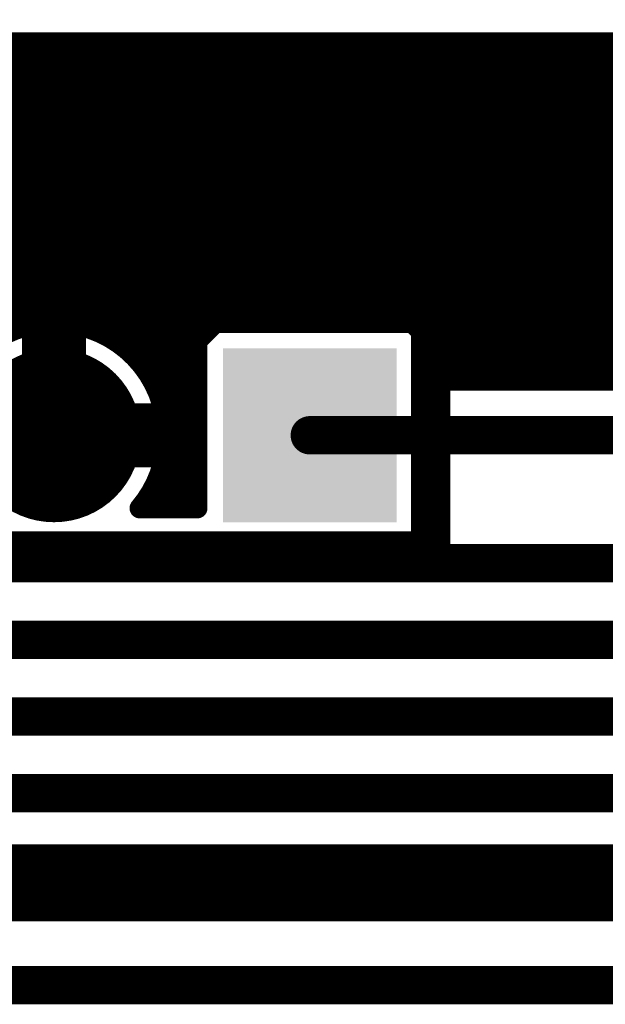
# Model space of a CAD drawing. Extents: x 7.17 to 14.1, y 4 to 11.75.
# Tile 65 of 189: x 8.69 to 8.92, y 8.45 to 8.84. Entities that reach past the tile are written whole.
import ezdxf

# ---------------------------------------------------------------- set-up
doc = ezdxf.new("R2010")
doc.units = 0
doc.layers.get('0').update_dxf_attribs({"linetype": 'CONTINUOUS'})
for name, color, linetype in [('BOTTOMLAYER', 5, 'CONTINUOUS'), ('BOTTOMSOLDER', 6, 'CONTINUOUS'), ('MECHANICAL1', 6, 'CONTINUOUS'), ('MECHANICAL5', 56, 'CONTINUOUS'), ('MULTILAYER', 9, 'CONTINUOUS'), ('TOPOVERLAY', 2, 'CONTINUOUS'), ('TOPSOLDER', 216, 'CONTINUOUS')]:
    doc.layers.add(name, color=color, linetype=linetype)

# ---------------------------------------------------------------- blocks, each defined once
blk = doc.blocks.new('HDR_10_1')
at = {"layer": 'BOTTOMSOLDER', "const_width": 0.034}
blk.add_lwpolyline([(-0.017, -0.1, 1), (0.017, -0.1, 1)], format="xyb", close=True, dxfattribs=at)
at = {"layer": 'BOTTOMSOLDER'}
blk.add_solid([(-0.034, 0.034), (-0.034, -0.034), (0.034, 0.034), (0.034, -0.034)], dxfattribs=at)
at = {"layer": 'MULTILAYER', "const_width": 0.03}
blk.add_lwpolyline([(-0.015, -0.1, 1), (0.015, -0.1, 1)], format="xyb", close=True, dxfattribs=at)
at = {"layer": 'MULTILAYER'}
blk.add_solid([(-0.03, 0.03), (-0.03, -0.03), (0.03, 0.03), (0.03, -0.03)], dxfattribs=at)
at = {"layer": 'TOPOVERLAY', "const_width": 0.01}
for points in [[(0.05, 0.05), (-0.05, 0.05)], [(-0.05, -0.95), (-0.05, 0.05)], [(0.05, -0.95), (0.05, 0.05)]]:
    blk.add_lwpolyline(points, dxfattribs=at)
at = {"layer": 'TOPOVERLAY', "const_width": 0.005}
for points in [[(-0.0525, 0.05, 1), (-0.0475, 0.05, 1)], [(-0.0525, 0.05, 1), (-0.0475, 0.05, 1)], [(0.0475, 0.05, 1), (0.0525, 0.05, 1)], [(0.0475, 0.05, 1), (0.0525, 0.05, 1)]]:
    blk.add_lwpolyline(points, format="xyb", close=True, dxfattribs=at)
at = {"layer": 'TOPSOLDER', "const_width": 0.034}
blk.add_lwpolyline([(-0.017, -0.1, 1), (0.017, -0.1, 1)], format="xyb", close=True, dxfattribs=at)
at = {"layer": 'TOPSOLDER'}
blk.add_solid([(-0.034, 0.034), (-0.034, -0.034), (0.034, 0.034), (0.034, -0.034)], dxfattribs=at)

msp = doc.modelspace()

# ---------------------------------------------------------------- linework, layer by layer
at = {"layer": 'BOTTOMLAYER'}
for points, const_width in [([(7.414904, 8.8285), (9.709444, 8.8285)], 0.008), ([(8.548666, 8.683023), (8.694143, 8.8285)], 0.008), ([(8.58049, 8.8285), (8.692062, 8.716928)], 0.008), ([(8.587561, 8.8285), (8.697735, 8.718326)], 0.008), ([(8.58822, 8.715506), (8.701214, 8.8285)], 0.008), ([(8.594632, 8.8285), (8.70415, 8.718982)], 0.008), ([(8.59819, 8.718405), (8.708285, 8.8285)], 0.008), ([(8.601703, 8.8285), (8.711649, 8.718555)], 0.008), ([(8.605854, 8.718998), (8.715356, 8.8285)], 0.008), ([(8.608774, 8.8285), (8.721212, 8.716062)], 0.008), ([(8.612372, 8.718445), (8.722428, 8.8285)], 0.008), ([(8.615846, 8.8285), (8.761404, 8.682942)], 0.008), ([(8.618121, 8.717122), (8.729499, 8.8285)], 0.008), ([(8.622917, 8.8285), (8.761404, 8.690013)], 0.008), ([(8.623276, 8.715207), (8.73657, 8.8285)], 0.008), ([(8.627935, 8.712794), (8.743641, 8.8285)], 0.008), ([(8.629988, 8.8285), (8.761404, 8.697084)], 0.008), ([(8.63215, 8.709938), (8.750712, 8.8285)], 0.008), ([(8.635951, 8.706668), (8.757783, 8.8285)], 0.008), ([(8.637059, 8.8285), (8.761404, 8.704155)], 0.008), ([(8.639349, 8.702995), (8.764854, 8.8285)], 0.008), ([(8.642338, 8.698913), (8.771925, 8.8285)], 0.008), ([(8.64413, 8.8285), (8.761404, 8.711226)], 0.008), ([(8.644896, 8.6944), (8.778996, 8.8285)], 0.008), ([(8.646977, 8.68941), (8.786067, 8.8285)], 0.008), ([(8.648502, 8.683863), (8.793138, 8.8285)], 0.008), ([(8.651201, 8.8285), (8.761404, 8.718297)], 0.008), ([(8.658272, 8.8285), (8.767772, 8.719)], 0.008), ([(8.665343, 8.8285), (8.774843, 8.719)], 0.008), ([(8.672414, 8.8285), (8.781914, 8.719)], 0.008), ([(8.679485, 8.8285), (8.788985, 8.719)], 0.008), ([(8.686388, 8.714679), (8.80021, 8.8285)], 0.008), ([(8.686557, 8.8285), (8.796057, 8.719)], 0.008), ([(8.693628, 8.8285), (8.803128, 8.719)], 0.008), ([(8.696964, 8.718183), (8.807281, 8.8285)], 0.008), ([(8.700699, 8.8285), (8.810199, 8.719)], 0.008), ([(8.704848, 8.718996), (8.814352, 8.8285)], 0.008), ([(8.70777, 8.8285), (8.81727, 8.719)], 0.008), ([(8.711499, 8.718576), (8.821423, 8.8285)], 0.008), ([(8.714841, 8.8285), (8.824341, 8.719)], 0.008), ([(8.717343, 8.717349), (8.828494, 8.8285)], 0.008), ([(8.721912, 8.8285), (8.831412, 8.719)], 0.008), ([(8.722576, 8.715511), (8.835565, 8.8285)], 0.008), ([(8.727301, 8.713164), (8.842636, 8.8285)], 0.008), ([(8.728983, 8.8285), (8.838483, 8.719)], 0.008), ([(8.731577, 8.710369), (8.849707, 8.8285)], 0.008), ([(8.735436, 8.707157), (8.856778, 8.8285)], 0.008), ([(8.736054, 8.8285), (8.845554, 8.719)], 0.008), ([(8.738891, 8.703542), (8.86385, 8.8285)], 0.008), ([(8.743125, 8.8285), (8.875125, 8.6965)], 0.008), ([(8.750196, 8.8285), (8.882196, 8.6965)], 0.008), ([(8.757267, 8.8285), (8.889268, 8.6965)], 0.008), ([(8.761421, 8.719), (8.870921, 8.8285)], 0.008), ([(8.764339, 8.8285), (8.896339, 8.6965)], 0.008), ([(8.768492, 8.719), (8.877992, 8.8285)], 0.008), ([(8.77141, 8.8285), (8.90341, 8.6965)], 0.008), ([(8.775563, 8.719), (8.885063, 8.8285)], 0.008), ([(8.778481, 8.8285), (8.910481, 8.6965)], 0.008), ([(8.782634, 8.719), (8.892134, 8.8285)], 0.008), ([(8.785552, 8.8285), (8.917552, 8.6965)], 0.008), ([(8.789705, 8.719), (8.899205, 8.8285)], 0.008), ([(8.792623, 8.8285), (8.924623, 8.6965)], 0.008), ([(8.796776, 8.719), (8.906276, 8.8285)], 0.008), ([(8.799694, 8.8285), (8.931694, 8.6965)], 0.008), ([(8.803847, 8.719), (8.913347, 8.8285)], 0.008), ([(8.806765, 8.8285), (8.938765, 8.6965)], 0.008), ([(8.810918, 8.719), (8.920418, 8.8285)], 0.008), ([(8.813836, 8.8285), (8.945836, 8.6965)], 0.008), ([(8.817989, 8.719), (8.927489, 8.8285)], 0.008), ([(8.820907, 8.8285), (8.952907, 8.6965)], 0.008), ([(8.82506, 8.719), (8.93456, 8.8285)], 0.008), ([(8.827979, 8.8285), (8.959979, 8.6965)], 0.008), ([(8.832132, 8.719), (8.941632, 8.8285)], 0.008), ([(8.83505, 8.8285), (8.96705, 8.6965)], 0.008), ([(8.839203, 8.719), (8.948703, 8.8285)], 0.008), ([(8.842121, 8.8285), (8.974121, 8.6965)], 0.008), ([(8.846274, 8.719), (8.955774, 8.8285)], 0.008), ([(8.849192, 8.8285), (8.981192, 8.6965)], 0.008), ([(8.849404, 8.707988), (8.969916, 8.8285)], 0.008), ([(8.849404, 8.715059), (8.962845, 8.8285)], 0.008), ([(8.849404, 8.700917), (8.976987, 8.8285)], 0.008), ([(8.852058, 8.6965), (8.984058, 8.8285)], 0.008), ([(8.856263, 8.8285), (8.988263, 8.6965)], 0.008), ([(8.859129, 8.6965), (8.991129, 8.8285)], 0.008), ([(8.863334, 8.8285), (8.995334, 8.6965)], 0.008), ([(8.8662, 8.6965), (8.9982, 8.8285)], 0.008), ([(8.870405, 8.8285), (9.002405, 8.6965)], 0.008), ([(8.873271, 8.6965), (9.005271, 8.8285)], 0.008), ([(8.877476, 8.8285), (9.009476, 8.6965)], 0.008), ([(8.880343, 8.6965), (9.012343, 8.8285)], 0.008), ([(8.884547, 8.8285), (9.016547, 8.6965)], 0.008), ([(8.887414, 8.6965), (9.019414, 8.8285)], 0.008), ([(8.891618, 8.8285), (9.023618, 8.6965)], 0.008), ([(8.894485, 8.6965), (9.026485, 8.8285)], 0.008), ([(8.898689, 8.8285), (9.030689, 8.6965)], 0.008), ([(8.901556, 8.6965), (9.033556, 8.8285)], 0.008), ([(8.905761, 8.8285), (9.037982, 8.696279)], 0.008), ([(8.908627, 8.6965), (9.040627, 8.8285)], 0.008), ([(8.912832, 8.8285), (9.064832, 8.6765)], 0.008), ([(8.915698, 8.6965), (9.047698, 8.8285)], 0.008), ([(8.919903, 8.8285), (9.071903, 8.6765)], 0.008), ([(8.922769, 8.6965), (9.054769, 8.8285)], 0.008), ([(8.705404, 8.675), (8.705404, 8.715)], 0.025), ([(8.741939, 8.699519), (8.761404, 8.718983)], 0.008), ([(8.761404, 8.6465), (8.761404, 8.719)], 0.008), ([(8.761404, 8.711912), (8.768492, 8.719)], 0.008), ([(8.761404, 8.719), (8.849404, 8.719)], 0.008), ([(8.845554, 8.719), (8.849404, 8.71515)], 0.008), ([(8.849404, 8.6965), (8.849404, 8.719)], 0.008), ([(8.849404, 8.71515), (8.868054, 8.6965)], 0.008), ([(8.744561, 8.695069), (8.761404, 8.711912)], 0.008), ([(8.746713, 8.69015), (8.761404, 8.704841)], 0.008), ([(8.849404, 8.708079), (8.860983, 8.6965)], 0.008), ([(8.849404, 8.701008), (8.853912, 8.6965)], 0.008), ([(8.748324, 8.68469), (8.761404, 8.69777)], 0.008), ([(8.849404, 8.6965), (9.034904, 8.6965)], 0.008), ([(8.746466, 8.690808), (8.761404, 8.67587)], 0.008), ([(8.74926, 8.678555), (8.761404, 8.690699)], 0.008), ([(8.665404, 8.675), (8.705404, 8.675)], 0.025), ([(8.705404, 8.675), (8.745404, 8.675)], 0.025), ([(8.749264, 8.671487), (8.761404, 8.683628)], 0.008), ([(8.748959, 8.681245), (8.761404, 8.668799)], 0.008), ([(8.805404, 8.675), (9.034904, 8.675)], 0.015), ([(8.747692, 8.662844), (8.761404, 8.676557)], 0.008), ([(8.749386, 8.673746), (8.761404, 8.661728)], 0.008), ([(8.740851, 8.648933), (8.761404, 8.669486)], 0.008), ([(8.74873, 8.667331), (8.761404, 8.654657)], 0.008), ([(8.745489, 8.6465), (8.761404, 8.662415)], 0.008), ([(8.747332, 8.661658), (8.761404, 8.647586)], 0.008), ([(8.745355, 8.656564), (8.755419, 8.6465)], 0.008), ([(8.75256, 8.6465), (8.761404, 8.655344)], 0.008), ([(8.742889, 8.651959), (8.748348, 8.6465)], 0.008), ([(8.738926, 8.6465), (8.761404, 8.6465)], 0.008), ([(8.555404, 8.625), (10.204904, 8.625)], 0.015), ([(8.485404, 8.595), (10.109904, 8.595)], 0.015), ([(8.415404, 8.565), (10.0792, 8.565)], 0.015), ([(8.345404, 8.535), (9.899904, 8.535)], 0.015), ([(8.280404, 8.5), (9.289904, 8.5)], 0.03), ([(8.220404, 8.46), (9.119447, 8.46)], 0.015)]:
    msp.add_lwpolyline(points, dxfattribs=dict(at, const_width=const_width))
for points, const_width in [([(8.691628, 8.8285, 1), (8.695628, 8.8285, 1)], 0.004), ([(8.692143, 8.8285, 1), (8.696143, 8.8285, 1)], 0.004), ([(8.698699, 8.8285, 1), (8.702699, 8.8285, 1)], 0.004), ([(8.699214, 8.8285, 1), (8.703214, 8.8285, 1)], 0.004), ([(8.70577, 8.8285, 1), (8.70977, 8.8285, 1)], 0.004), ([(8.706285, 8.8285, 1), (8.710285, 8.8285, 1)], 0.004), ([(8.712841, 8.8285, 1), (8.716841, 8.8285, 1)], 0.004), ([(8.713356, 8.8285, 1), (8.717356, 8.8285, 1)], 0.004), ([(8.719912, 8.8285, 1), (8.723912, 8.8285, 1)], 0.004), ([(8.720427, 8.8285, 1), (8.724427, 8.8285, 1)], 0.004), ([(8.726983, 8.8285, 1), (8.730983, 8.8285, 1)], 0.004), ([(8.727499, 8.8285, 1), (8.731499, 8.8285, 1)], 0.004), ([(8.734054, 8.8285, 1), (8.738054, 8.8285, 1)], 0.004), ([(8.73457, 8.8285, 1), (8.73857, 8.8285, 1)], 0.004), ([(8.741125, 8.8285, 1), (8.745125, 8.8285, 1)], 0.004), ([(8.741641, 8.8285, 1), (8.745641, 8.8285, 1)], 0.004), ([(8.748196, 8.8285, 1), (8.752196, 8.8285, 1)], 0.004), ([(8.748712, 8.8285, 1), (8.752712, 8.8285, 1)], 0.004), ([(8.755268, 8.8285, 1), (8.759267, 8.8285, 1)], 0.004), ([(8.755783, 8.8285, 1), (8.759783, 8.8285, 1)], 0.004), ([(8.762339, 8.8285, 1), (8.766339, 8.8285, 1)], 0.004), ([(8.762854, 8.8285, 1), (8.766854, 8.8285, 1)], 0.004), ([(8.76941, 8.8285, 1), (8.77341, 8.8285, 1)], 0.004), ([(8.769925, 8.8285, 1), (8.773925, 8.8285, 1)], 0.004), ([(8.776481, 8.8285, 1), (8.780481, 8.8285, 1)], 0.004), ([(8.776996, 8.8285, 1), (8.780996, 8.8285, 1)], 0.004), ([(8.783552, 8.8285, 1), (8.787552, 8.8285, 1)], 0.004), ([(8.784067, 8.8285, 1), (8.788067, 8.8285, 1)], 0.004), ([(8.790623, 8.8285, 1), (8.794623, 8.8285, 1)], 0.004), ([(8.791139, 8.8285, 1), (8.795139, 8.8285, 1)], 0.004), ([(8.797694, 8.8285, 1), (8.801694, 8.8285, 1)], 0.004), ([(8.79821, 8.8285, 1), (8.80221, 8.8285, 1)], 0.004), ([(8.804765, 8.8285, 1), (8.808765, 8.8285, 1)], 0.004), ([(8.805281, 8.8285, 1), (8.809281, 8.8285, 1)], 0.004), ([(8.811836, 8.8285, 1), (8.815836, 8.8285, 1)], 0.004), ([(8.812352, 8.8285, 1), (8.816352, 8.8285, 1)], 0.004), ([(8.818907, 8.8285, 1), (8.822907, 8.8285, 1)], 0.004), ([(8.819423, 8.8285, 1), (8.823423, 8.8285, 1)], 0.004), ([(8.825978, 8.8285, 1), (8.829978, 8.8285, 1)], 0.004), ([(8.826494, 8.8285, 1), (8.830494, 8.8285, 1)], 0.004), ([(8.83305, 8.8285, 1), (8.83705, 8.8285, 1)], 0.004), ([(8.833565, 8.8285, 1), (8.837565, 8.8285, 1)], 0.004), ([(8.840121, 8.8285, 1), (8.844121, 8.8285, 1)], 0.004), ([(8.840636, 8.8285, 1), (8.844636, 8.8285, 1)], 0.004), ([(8.847192, 8.8285, 1), (8.851192, 8.8285, 1)], 0.004), ([(8.847707, 8.8285, 1), (8.851707, 8.8285, 1)], 0.004), ([(8.854263, 8.8285, 1), (8.858263, 8.8285, 1)], 0.004), ([(8.854778, 8.8285, 1), (8.858778, 8.8285, 1)], 0.004), ([(8.861334, 8.8285, 1), (8.865334, 8.8285, 1)], 0.004), ([(8.861849, 8.8285, 1), (8.865849, 8.8285, 1)], 0.004), ([(8.868405, 8.8285, 1), (8.872405, 8.8285, 1)], 0.004), ([(8.868921, 8.8285, 1), (8.872921, 8.8285, 1)], 0.004), ([(8.875476, 8.8285, 1), (8.879476, 8.8285, 1)], 0.004), ([(8.875992, 8.8285, 1), (8.879992, 8.8285, 1)], 0.004), ([(8.882547, 8.8285, 1), (8.886547, 8.8285, 1)], 0.004), ([(8.883063, 8.8285, 1), (8.887063, 8.8285, 1)], 0.004), ([(8.889618, 8.8285, 1), (8.893618, 8.8285, 1)], 0.004), ([(8.890134, 8.8285, 1), (8.894134, 8.8285, 1)], 0.004), ([(8.89669, 8.8285, 1), (8.90069, 8.8285, 1)], 0.004), ([(8.897205, 8.8285, 1), (8.901205, 8.8285, 1)], 0.004), ([(8.903761, 8.8285, 1), (8.907761, 8.8285, 1)], 0.004), ([(8.904276, 8.8285, 1), (8.908276, 8.8285, 1)], 0.004), ([(8.910832, 8.8285, 1), (8.914832, 8.8285, 1)], 0.004), ([(8.911347, 8.8285, 1), (8.915347, 8.8285, 1)], 0.004), ([(8.917903, 8.8285, 1), (8.921903, 8.8285, 1)], 0.004), ([(8.918418, 8.8285, 1), (8.922418, 8.8285, 1)], 0.004), ([(8.699154, 8.715, 1), (8.711654, 8.715, 1)], 0.0125), ([(8.690062, 8.716928, 1), (8.694062, 8.716928, 1)], 0.004), ([(8.694964, 8.718183, 1), (8.698964, 8.718183, 1)], 0.004), ([(8.695735, 8.718326, 1), (8.699735, 8.718326, 1)], 0.004), ([(8.70215, 8.718982, 1), (8.70615, 8.718982, 1)], 0.004), ([(8.702848, 8.718996, 1), (8.706848, 8.718996, 1)], 0.004), ([(8.709499, 8.718576, 1), (8.713499, 8.718576, 1)], 0.004), ([(8.709649, 8.718555, 1), (8.713649, 8.718555, 1)], 0.004), ([(8.715343, 8.717349, 1), (8.719343, 8.717349, 1)], 0.004), ([(8.759404, 8.719, 1), (8.763404, 8.719, 1)], 0.004), ([(8.759404, 8.719, 1), (8.763404, 8.719, 1)], 0.004), ([(8.759404, 8.718983, 1), (8.763404, 8.718983, 1)], 0.004), ([(8.759404, 8.718297, 1), (8.763404, 8.718297, 1)], 0.004), ([(8.759421, 8.719, 1), (8.763421, 8.719, 1)], 0.004), ([(8.765772, 8.719, 1), (8.769772, 8.719, 1)], 0.004), ([(8.766492, 8.719, 1), (8.770492, 8.719, 1)], 0.004), ([(8.766492, 8.719, 1), (8.770492, 8.719, 1)], 0.004), ([(8.772843, 8.719, 1), (8.776843, 8.719, 1)], 0.004), ([(8.773563, 8.719, 1), (8.777563, 8.719, 1)], 0.004), ([(8.779914, 8.719, 1), (8.783914, 8.719, 1)], 0.004), ([(8.780634, 8.719, 1), (8.784634, 8.719, 1)], 0.004), ([(8.786985, 8.719, 1), (8.790985, 8.719, 1)], 0.004), ([(8.787705, 8.719, 1), (8.791705, 8.719, 1)], 0.004), ([(8.794056, 8.719, 1), (8.798056, 8.719, 1)], 0.004), ([(8.794776, 8.719, 1), (8.798776, 8.719, 1)], 0.004), ([(8.801128, 8.719, 1), (8.805128, 8.719, 1)], 0.004), ([(8.801847, 8.719, 1), (8.805847, 8.719, 1)], 0.004), ([(8.808199, 8.719, 1), (8.812199, 8.719, 1)], 0.004), ([(8.808918, 8.719, 1), (8.812918, 8.719, 1)], 0.004), ([(8.81527, 8.719, 1), (8.81927, 8.719, 1)], 0.004), ([(8.815989, 8.719, 1), (8.819989, 8.719, 1)], 0.004), ([(8.822341, 8.719, 1), (8.826341, 8.719, 1)], 0.004), ([(8.823061, 8.719, 1), (8.82706, 8.719, 1)], 0.004), ([(8.829412, 8.719, 1), (8.833412, 8.719, 1)], 0.004), ([(8.830132, 8.719, 1), (8.834132, 8.719, 1)], 0.004), ([(8.836483, 8.719, 1), (8.840483, 8.719, 1)], 0.004), ([(8.837203, 8.719, 1), (8.841203, 8.719, 1)], 0.004), ([(8.843554, 8.719, 1), (8.847554, 8.719, 1)], 0.004), ([(8.843554, 8.719, 1), (8.847554, 8.719, 1)], 0.004), ([(8.844274, 8.719, 1), (8.848274, 8.719, 1)], 0.004), ([(8.847404, 8.719, 1), (8.851404, 8.719, 1)], 0.004), ([(8.847404, 8.719, 1), (8.851404, 8.719, 1)], 0.004), ([(8.719212, 8.716062, 1), (8.723212, 8.716062, 1)], 0.004), ([(8.720576, 8.715511, 1), (8.724576, 8.715511, 1)], 0.004), ([(8.725301, 8.713164, 1), (8.729301, 8.713164, 1)], 0.004), ([(8.847404, 8.71515, 1), (8.851404, 8.71515, 1)], 0.004), ([(8.847404, 8.71515, 1), (8.851404, 8.71515, 1)], 0.004), ([(8.847404, 8.715059, 1), (8.851404, 8.715059, 1)], 0.004), ([(8.729577, 8.710369, 1), (8.733577, 8.710369, 1)], 0.004), ([(8.759404, 8.711912, 1), (8.763404, 8.711912, 1)], 0.004), ([(8.759404, 8.711912, 1), (8.763404, 8.711912, 1)], 0.004), ([(8.759404, 8.711226, 1), (8.763404, 8.711226, 1)], 0.004), ([(8.733436, 8.707157, 1), (8.737436, 8.707157, 1)], 0.004), ([(8.759404, 8.704841, 1), (8.763404, 8.704841, 1)], 0.004), ([(8.847404, 8.708079, 1), (8.851404, 8.708079, 1)], 0.004), ([(8.847404, 8.707988, 1), (8.851404, 8.707988, 1)], 0.004), ([(8.736891, 8.703542, 1), (8.740891, 8.703542, 1)], 0.004), ([(8.759404, 8.704155, 1), (8.763404, 8.704155, 1)], 0.004), ([(8.847404, 8.701008, 1), (8.851404, 8.701008, 1)], 0.004), ([(8.847404, 8.700917, 1), (8.851404, 8.700917, 1)], 0.004), ([(8.739939, 8.699519, 1), (8.743939, 8.699519, 1)], 0.004), ([(8.759404, 8.69777, 1), (8.763404, 8.69777, 1)], 0.004), ([(8.759404, 8.697084, 1), (8.763404, 8.697084, 1)], 0.004), ([(8.742561, 8.695069, 1), (8.746561, 8.695069, 1)], 0.004), ([(8.847404, 8.6965, 1), (8.851404, 8.6965, 1)], 0.004), ([(8.847404, 8.6965, 1), (8.851404, 8.6965, 1)], 0.004), ([(8.850058, 8.6965, 1), (8.854058, 8.6965, 1)], 0.004), ([(8.851912, 8.6965, 1), (8.855912, 8.6965, 1)], 0.004), ([(8.857129, 8.6965, 1), (8.861129, 8.6965, 1)], 0.004), ([(8.858983, 8.6965, 1), (8.862983, 8.6965, 1)], 0.004), ([(8.8642, 8.6965, 1), (8.8682, 8.6965, 1)], 0.004), ([(8.866054, 8.6965, 1), (8.870054, 8.6965, 1)], 0.004), ([(8.871272, 8.6965, 1), (8.875272, 8.6965, 1)], 0.004), ([(8.873125, 8.6965, 1), (8.877125, 8.6965, 1)], 0.004), ([(8.878343, 8.6965, 1), (8.882343, 8.6965, 1)], 0.004), ([(8.880196, 8.6965, 1), (8.884196, 8.6965, 1)], 0.004), ([(8.885414, 8.6965, 1), (8.889414, 8.6965, 1)], 0.004), ([(8.887268, 8.6965, 1), (8.891267, 8.6965, 1)], 0.004), ([(8.892485, 8.6965, 1), (8.896485, 8.6965, 1)], 0.004), ([(8.894339, 8.6965, 1), (8.898339, 8.6965, 1)], 0.004), ([(8.899556, 8.6965, 1), (8.903556, 8.6965, 1)], 0.004), ([(8.90141, 8.6965, 1), (8.90541, 8.6965, 1)], 0.004), ([(8.906627, 8.6965, 1), (8.910627, 8.6965, 1)], 0.004), ([(8.908481, 8.6965, 1), (8.912481, 8.6965, 1)], 0.004), ([(8.913698, 8.6965, 1), (8.917698, 8.6965, 1)], 0.004), ([(8.915552, 8.6965, 1), (8.919552, 8.6965, 1)], 0.004), ([(8.920769, 8.6965, 1), (8.924769, 8.6965, 1)], 0.004), ([(8.922623, 8.6965, 1), (8.926623, 8.6965, 1)], 0.004), ([(8.744466, 8.690808, 1), (8.748466, 8.690808, 1)], 0.004), ([(8.744713, 8.69015, 1), (8.748713, 8.69015, 1)], 0.004), ([(8.759404, 8.690699, 1), (8.763404, 8.690699, 1)], 0.004), ([(8.759404, 8.690013, 1), (8.763404, 8.690013, 1)], 0.004), ([(8.699154, 8.675, 1), (8.711654, 8.675, 1)], 0.0125), ([(8.699154, 8.675, 1), (8.711654, 8.675, 1)], 0.0125), ([(8.699154, 8.675, 1), (8.711654, 8.675, 1)], 0.0125), ([(8.739154, 8.675, 1), (8.751654, 8.675, 1)], 0.0125), ([(8.746324, 8.68469, 1), (8.750324, 8.68469, 1)], 0.004), ([(8.759404, 8.683628, 1), (8.763404, 8.683628, 1)], 0.004), ([(8.759404, 8.682942, 1), (8.763404, 8.682942, 1)], 0.004), ([(8.746959, 8.681245, 1), (8.750959, 8.681245, 1)], 0.004), ([(8.74726, 8.678555, 1), (8.75126, 8.678555, 1)], 0.004), ([(8.801654, 8.675, 1), (8.809154, 8.675, 1)], 0.0075), ([(8.747404, 8.675, 1), (8.751404, 8.675, 1)], 0.004), ([(8.747404, 8.675, 1), (8.751404, 8.675, 1)], 0.004), ([(8.759404, 8.676557, 1), (8.763404, 8.676557, 1)], 0.004), ([(8.759404, 8.67587, 1), (8.763404, 8.67587, 1)], 0.004), ([(8.747264, 8.671487, 1), (8.751264, 8.671487, 1)], 0.004), ([(8.747386, 8.673746, 1), (8.751386, 8.673746, 1)], 0.004), ([(8.74673, 8.667331, 1), (8.75073, 8.667331, 1)], 0.004), ([(8.759404, 8.669486, 1), (8.763404, 8.669486, 1)], 0.004), ([(8.759404, 8.668799, 1), (8.763404, 8.668799, 1)], 0.004), ([(8.745692, 8.662844, 1), (8.749692, 8.662844, 1)], 0.004), ([(8.759404, 8.662415, 1), (8.763404, 8.662415, 1)], 0.004), ([(8.745332, 8.661658, 1), (8.749332, 8.661658, 1)], 0.004), ([(8.759404, 8.661728, 1), (8.763404, 8.661728, 1)], 0.004), ([(8.743355, 8.656564, 1), (8.747355, 8.656564, 1)], 0.004), ([(8.759404, 8.655344, 1), (8.763404, 8.655344, 1)], 0.004), ([(8.759404, 8.654657, 1), (8.763404, 8.654657, 1)], 0.004), ([(8.740889, 8.651959, 1), (8.744889, 8.651959, 1)], 0.004), ([(8.738851, 8.648933, 1), (8.742851, 8.648933, 1)], 0.004), ([(8.759404, 8.647586, 1), (8.763404, 8.647586, 1)], 0.004), ([(8.736926, 8.6465, 1), (8.740926, 8.6465, 1)], 0.004), ([(8.736926, 8.6465, 1), (8.740926, 8.6465, 1)], 0.004), ([(8.743489, 8.6465, 1), (8.747489, 8.6465, 1)], 0.004), ([(8.746348, 8.6465, 1), (8.750348, 8.6465, 1)], 0.004), ([(8.750561, 8.6465, 1), (8.754561, 8.6465, 1)], 0.004), ([(8.753419, 8.6465, 1), (8.757419, 8.6465, 1)], 0.004), ([(8.759404, 8.6465, 1), (8.763404, 8.6465, 1)], 0.004), ([(8.759404, 8.6465, 1), (8.763404, 8.6465, 1)], 0.004)]:
    msp.add_lwpolyline(points, format="xyb", close=True, dxfattribs=dict(at, const_width=const_width))
at = {"layer": 'BOTTOMLAYER', "const_width": 0.008}
for points in [[(8.671882, 8.6465, -1.433073), (8.749404, 8.675)], [(8.749404, 8.675, -0.177994), (8.738926, 8.6465)]]:
    msp.add_lwpolyline(points, format="xyb", dxfattribs=at)
at = {"layer": 'MECHANICAL1', "const_width": 0.01}
for points in [[(7.859904, 8.7225), (8.849904, 8.7225)], [(8.849904, 8.6325), (8.849904, 8.7225)], [(7.859904, 8.6325), (8.849904, 8.6325)]]:
    msp.add_lwpolyline(points, dxfattribs=at)
at = {"layer": 'MECHANICAL1', "const_width": 0.005}
for points in [[(8.847404, 8.7225, 1), (8.852404, 8.7225, 1)], [(8.847404, 8.7225, 1), (8.852404, 8.7225, 1)], [(8.847404, 8.6325, 1), (8.852404, 8.6325, 1)], [(8.847404, 8.6325, 1), (8.852404, 8.6325, 1)]]:
    msp.add_lwpolyline(points, format="xyb", close=True, dxfattribs=at)
at = {"layer": 'MECHANICAL5', "const_width": 0.01}
msp.add_lwpolyline([(8.399904, 8.9675), (8.774904, 8.7525)], dxfattribs=at)
at = {"layer": 'MECHANICAL5', "const_width": 0.005}
msp.add_lwpolyline([(8.772404, 8.7525, 1), (8.777404, 8.7525, 1)], format="xyb", close=True, dxfattribs=at)

# ---------------------------------------------------------------- block references
at = {"rotation": 270}
msp.add_blockref('HDR_10_1', (8.805404, 8.675), dxfattribs=at)

doc.saveas('drawing.dxf')
